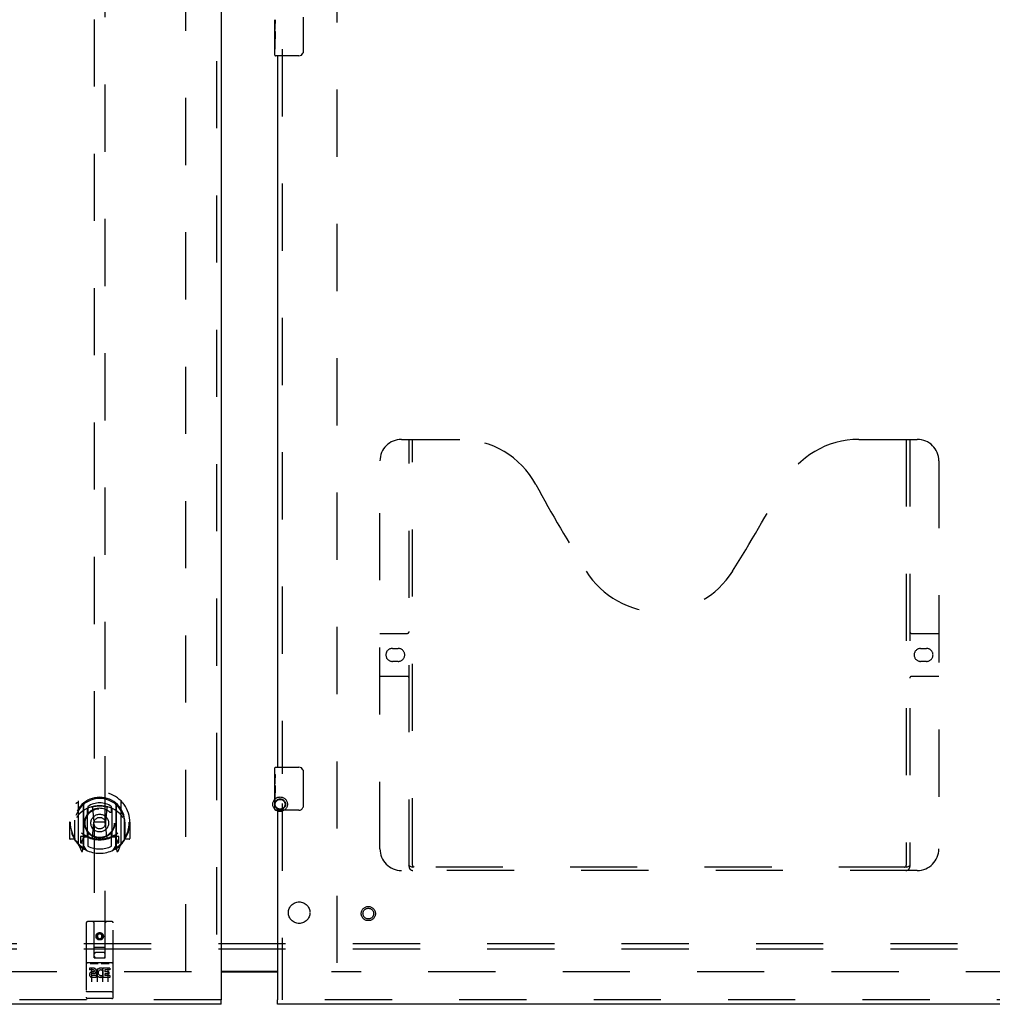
# Model space of a CAD drawing. Header units: inches. Extents: x 0 to 283, y 0 to 183.
# Tile 8 of 82: x 81 to 104, y 65 to 88. Entities that reach past the tile are written whole.
import ezdxf

# ---------------------------------------------------------------- set-up
doc = ezdxf.new("R2010")
doc.units = ezdxf.units.IN
doc.header["$LTSCALE"] = 15.583333
doc.header["$MEASUREMENT"] = 0
doc.linetypes.add('HIDDEN', pattern=[0.2, 0.1, -0.1])
doc.layers.get('0').update_dxf_attribs({"linetype": 'CONTINUOUS'})
for name, color, linetype in [('DEFAULT_2', 8, 'HIDDEN'), ('MAIN_OR_RIGHT_DOOR_ASSEMBLY', 7, 'CONTINUOUS'), ('SECONDARY_OR_LEFT_DOOR_ASSEMBLY', 7, 'CONTINUOUS'), ('SUBPANEL', 7, 'CONTINUOUS')]:
    doc.layers.add(name, color=color, linetype=linetype)

msp = doc.modelspace()

# ---------------------------------------------------------------- linework, layer by layer
at = {"color": 3, "linetype": 'Continuous'}
msp.add_line((86.08, 65.831), (87.392, 65.831), dxfattribs=at)
at = {"color": 7, "linetype": 'Continuous'}
msp.add_line((87.392, 65.811), (86.08, 65.811), dxfattribs=at)
at = {"layer": 'DEFAULT_2', "color": 8, "linetype": 'HIDDEN'}
for p, q in [((85.267, 65.831), (85.267, 126.801)), ((88.767, 126.801), (88.767, 65.831)), ((85.392, 65.816), (50.423, 65.816)), ((123.611, 65.816), (88.642, 65.816))]:
    msp.add_line(p, q, dxfattribs=at)
for radius in [0.169, 0.124, 0.114]:
    msp.add_circle((87.451, 69.706), radius, dxfattribs=at)
at = {"layer": 'MAIN_OR_RIGHT_DOOR_ASSEMBLY', "color": 7, "linetype": 'Continuous'}
for p, q in [((87.987, 87.966), (87.987, 87.166)), ((87.332, 87.647), (87.332, 87.904)), ((87.338, 87.849), (87.332, 87.849)), ((87.339, 87.681), (87.339, 87.817)), ((87.332, 87.681), (87.339, 87.681)), ((87.332, 87.081), (87.332, 87.644)), ((87.334, 87.618), (87.332, 87.618)), ((87.332, 87.486), (87.338, 87.486)), ((87.332, 87.45), (87.339, 87.45)), ((87.332, 87.387), (87.339, 87.387)), ((87.339, 87.22), (87.339, 87.45)), ((87.332, 87.22), (87.339, 87.22)), ((87.887, 87.066), (87.347, 87.066)), ((87.332, 70.405), (87.332, 70.551)), ((87.332, 70.147), (87.332, 70.404)), ((87.338, 70.349), (87.332, 70.349)), ((87.347, 70.566), (87.887, 70.566)), ((87.987, 70.466), (87.987, 69.666)), ((87.332, 70.181), (87.339, 70.181)), ((87.332, 69.581), (87.332, 70.144)), ((87.334, 70.118), (87.332, 70.118)), ((87.339, 70.181), (87.339, 70.317)), ((87.332, 69.986), (87.338, 69.986)), ((87.332, 69.95), (87.339, 69.95)), ((87.339, 69.72), (87.339, 69.95)), ((87.332, 69.887), (87.339, 69.887)), ((87.332, 69.72), (87.339, 69.72)), ((87.887, 69.566), (87.347, 69.566)), ((87.392, 65.066), (87.392, 65.17))]:
    msp.add_line(p, q, dxfattribs=at)
at = {"layer": 'MAIN_OR_RIGHT_DOOR_ASSEMBLY', "color": 3, "linetype": 'Continuous'}
for p, q in [((87.392, 87.066), (87.392, 70.566)), ((87.392, 69.566), (87.392, 65.17)), ((124.33, 65.066), (87.392, 65.066))]:
    msp.add_line(p, q, dxfattribs=at)
at = {"layer": 'MAIN_OR_RIGHT_DOOR_ASSEMBLY', "color": 8, "linetype": 'HIDDEN'}
for p, q in [((87.496, 87.221), (87.496, 70.411)), ((90.266, 78.17), (91.621, 78.17)), ((90.441, 68.26), (90.441, 78.17)), ((90.521, 68.29), (90.521, 78.17)), ((100.871, 78.17), (102.226, 78.17)), ((101.971, 78.17), (101.971, 68.29)), ((102.051, 78.17), (102.051, 68.26)), ((89.766, 68.67), (89.766, 77.67)), ((102.726, 77.67), (102.726, 68.67)), ((89.766, 73.67), (90.401, 73.67)), ((102.091, 73.67), (102.726, 73.67)), ((90.053, 73.32), (90.19, 73.32)), ((102.303, 73.32), (102.44, 73.32)), ((90.19, 73.02), (90.053, 73.02)), ((102.44, 73.02), (102.303, 73.02)), ((90.401, 72.67), (89.766, 72.67)), ((102.726, 72.67), (102.091, 72.67)), ((87.496, 69.721), (87.496, 65.17)), ((102.226, 68.17), (90.266, 68.17)), ((101.967, 68.25), (90.525, 68.25)), ((124.33, 65.17), (87.392, 65.17))]:
    msp.add_line(p, q, dxfattribs=at)
at = {"layer": 'MAIN_OR_RIGHT_DOOR_ASSEMBLY', "color": 7, "linetype": 'Continuous'}
for points in [[(87.332, 87.905), (87.332, 87.901), (87.333, 87.897), (87.333, 87.891), (87.335, 87.878)], [(87.335, 87.878), (87.336, 87.87), (87.337, 87.862), (87.337, 87.854)], [(87.337, 87.854), (87.338, 87.845), (87.339, 87.836), (87.339, 87.826), (87.339, 87.817)], [(87.332, 87.647), (87.332, 87.639), (87.333, 87.63), (87.333, 87.62)], [(87.333, 87.62), (87.336, 87.586), (87.337, 87.574), (87.338, 87.562), (87.339, 87.549), (87.339, 87.536), (87.339, 87.524), (87.339, 87.511), (87.339, 87.498), (87.338, 87.485), (87.337, 87.473), (87.336, 87.461)], [(87.987, 87.166), (87.987, 87.159), (87.986, 87.153), (87.985, 87.147), (87.984, 87.141), (87.982, 87.135), (87.98, 87.129)], [(87.332, 70.405), (87.332, 70.401), (87.333, 70.397), (87.333, 70.391), (87.335, 70.378)], [(87.335, 70.378), (87.336, 70.37), (87.337, 70.362), (87.337, 70.354)], [(87.337, 70.354), (87.338, 70.345), (87.339, 70.336), (87.339, 70.326), (87.339, 70.317)], [(87.98, 70.502), (87.982, 70.496), (87.984, 70.49), (87.985, 70.484), (87.986, 70.478), (87.987, 70.472), (87.987, 70.466)], [(87.332, 70.147), (87.332, 70.139), (87.333, 70.13), (87.333, 70.12)], [(87.333, 70.12), (87.336, 70.086), (87.337, 70.074), (87.338, 70.062), (87.339, 70.049), (87.339, 70.036), (87.339, 70.024), (87.339, 70.011), (87.339, 69.998), (87.338, 69.985), (87.337, 69.973), (87.336, 69.961)], [(87.987, 69.666), (87.987, 69.659), (87.986, 69.653), (87.985, 69.647), (87.984, 69.641), (87.982, 69.635), (87.98, 69.629)]]:
    msp.add_lwpolyline(points, dxfattribs=at)
at = {"layer": 'MAIN_OR_RIGHT_DOOR_ASSEMBLY', "color": 8, "linetype": 'HIDDEN'}
for points in [[(90.431, 68.29), (90.447, 68.279), (90.463, 68.269), (90.479, 68.261), (90.495, 68.255), (90.51, 68.251), (90.525, 68.25)], [(101.967, 68.25), (101.982, 68.251), (101.998, 68.255), (102.013, 68.261), (102.029, 68.269), (102.045, 68.279), (102.061, 68.29)]]:
    msp.add_lwpolyline(points, dxfattribs=at)
for radius in [0.164, 0.124]:
    msp.add_circle((89.496, 67.17), radius, dxfattribs=at)
at = {"layer": 'MAIN_OR_RIGHT_DOOR_ASSEMBLY', "color": 7, "linetype": 'Continuous'}
for centre, radius, start, end in [((87.347, 87.081), 0.015, 180, 270), ((87.887, 87.166), 0.1, 270, 338.7946), ((87.347, 70.551), 0.015, 90, 180), ((87.887, 70.466), 0.1, 21.1999, 90), ((87.347, 69.581), 0.015, 180, 270), ((87.887, 69.666), 0.1, 270, 338.7946)]:
    msp.add_arc(centre, radius, start, end, dxfattribs=at)
at = {"layer": 'MAIN_OR_RIGHT_DOOR_ASSEMBLY', "color": 8, "linetype": 'HIDDEN'}
for centre, radius, start, end in [((90.266, 77.67), 0.5, 90, 180), ((91.621, 76.17), 2, 28.4813, 90), ((100.871, 76.17), 2, 90, 151.5187), ((102.226, 77.67), 0.5, 0, 90), ((127.929, 95.868), 39.307, 208.4813, 211.8705), ((64.563, 95.868), 39.307, 328.1295, 331.5187), ((96.246, 76.17), 2, 211.8705, 328.1295), ((90.401, 73.71), 0.04, 270, 360), ((102.091, 73.71), 0.04, 180, 270), ((90.053, 73.17), 0.15, 90, 270), ((90.19, 73.17), 0.15, 270, 90), ((102.303, 73.17), 0.15, 90, 270), ((102.44, 73.17), 0.15, 270, 90), ((90.401, 72.63), 0.04, 0, 90), ((102.091, 72.63), 0.04, 90, 180), ((90.266, 68.67), 0.5, 180, 270), ((102.226, 68.67), 0.5, 270, 360), ((90.531, 68.26), 0.09, 180, 270), ((90.561, 68.29), 0.04, 180, 270), ((101.931, 68.29), 0.04, 270, 360), ((101.961, 68.26), 0.09, 270, 360)]:
    msp.add_arc(centre, radius, start, end, dxfattribs=at)
at = {"layer": 'MAIN_OR_RIGHT_DOOR_ASSEMBLY', "color": 7, "linetype": 'Continuous'}
for centre in [(87.595, 87.482), (87.595, 69.982)]:
    msp.add_ellipse(centre, major_axis=(0.263, 0), ratio=0.432808, start_param=-3.141593, end_param=-2.961605, dxfattribs=at)
at = {"layer": 'SECONDARY_OR_LEFT_DOOR_ASSEMBLY', "color": 8, "linetype": 'HIDDEN'}
for p, q in [((85.976, 127.462), (85.976, 65.17)), ((83.142, 94.145), (83.142, 66.143)), ((83.392, 66.143), (83.392, 94.145)), ((82.767, 69.771), (82.767, 68.803)), ((82.885, 69.717), (82.885, 68.701)), ((82.892, 69.692), (82.892, 68.689)), ((83.642, 69.692), (83.642, 68.689)), ((83.65, 69.717), (83.65, 68.701)), ((83.767, 68.803), (83.767, 69.771)), ((82.985, 68.969), (82.985, 69.6)), ((82.992, 69.652), (82.992, 69.55)), ((83.104, 69.626), (83.135, 69.287)), ((83.43, 69.626), (83.4, 69.287)), ((83.542, 69.55), (83.542, 69.652)), ((83.55, 69.6), (83.55, 68.969)), ((82.582, 69.287), (82.567, 69.287)), ((82.567, 69.287), (82.567, 68.914)), ((82.685, 69.287), (82.7, 69.287)), ((82.685, 69.287), (82.685, 68.899)), ((82.692, 68.876), (82.692, 69.334)), ((83.104, 68.943), (83.135, 69.287)), ((83.4, 69.287), (83.135, 69.287)), ((83.43, 68.943), (83.4, 69.287)), ((83.85, 69.287), (83.835, 69.287)), ((83.842, 68.876), (83.842, 69.334)), ((83.85, 69.287), (83.85, 68.899)), ((83.967, 69.287), (83.952, 69.287)), ((83.967, 69.287), (83.967, 68.914)), ((82.992, 68.988), (82.992, 68.736)), ((83.542, 68.736), (83.542, 68.988)), ((82.685, 68.899), (82.582, 68.899)), ((82.685, 68.899), (82.693, 68.914)), ((82.771, 68.793), (82.842, 68.617)), ((82.885, 68.958), (82.825, 68.958)), ((82.825, 68.958), (82.825, 68.808)), ((82.825, 68.808), (82.892, 68.808)), ((82.862, 68.862), (82.833, 68.816)), ((82.962, 68.639), (82.892, 68.748)), ((82.895, 68.921), (82.895, 68.714)), ((82.985, 68.959), (82.912, 68.959)), ((82.98, 68.941), (82.915, 68.941)), ((83.622, 68.959), (83.55, 68.959)), ((83.62, 68.941), (83.554, 68.941)), ((83.642, 68.748), (83.572, 68.639)), ((83.64, 68.714), (83.64, 68.921)), ((83.642, 68.808), (83.71, 68.808)), ((83.71, 68.958), (83.65, 68.958)), ((83.701, 68.816), (83.672, 68.862)), ((83.692, 68.617), (83.763, 68.793)), ((83.71, 68.808), (83.71, 68.958)), ((83.841, 68.914), (83.85, 68.899)), ((83.952, 68.899), (83.85, 68.899)), ((82.863, 68.697), (82.868, 68.694)), ((82.87, 68.62), (82.885, 68.701)), ((83.65, 68.701), (83.664, 68.62)), ((83.67, 68.697), (83.671, 68.697)), ((83.671, 68.697), (83.671, 68.697)), ((83.671, 68.697), (83.671, 68.697)), ((82.955, 66.953), (82.955, 65.228)), ((83.55, 66.983), (82.985, 66.983)), ((83.141, 66.143), (83.137, 66.953)), ((83.394, 66.143), (83.397, 66.953)), ((83.58, 65.228), (83.58, 66.953)), ((83.267, 66.716), (83.205, 66.679)), ((83.267, 66.704), (83.215, 66.674)), ((83.33, 66.679), (83.267, 66.716)), ((83.267, 66.716), (83.267, 66.704)), ((83.32, 66.674), (83.267, 66.704)), ((83.205, 66.679), (83.215, 66.674)), ((83.205, 66.679), (83.205, 66.607)), ((83.205, 66.607), (83.215, 66.613)), ((83.205, 66.607), (83.267, 66.571)), ((83.215, 66.674), (83.215, 66.613)), ((83.215, 66.613), (83.267, 66.583)), ((83.267, 66.583), (83.32, 66.613)), ((83.267, 66.571), (83.33, 66.607)), ((83.267, 66.571), (83.267, 66.583)), ((83.33, 66.679), (83.32, 66.674)), ((83.32, 66.613), (83.32, 66.674)), ((83.33, 66.607), (83.32, 66.613)), ((83.33, 66.607), (83.33, 66.679)), ((83.139, 66.393), (83.395, 66.393)), ((83.352, 66.268), (83.182, 66.268)), ((83.55, 66.026), (82.985, 66.026)), ((83.056, 66.01), (83.228, 66.01)), ((83.141, 66.143), (83.142, 66.143)), ((83.142, 66.143), (83.392, 66.143)), ((83.306, 66.01), (83.478, 66.01)), ((83.392, 66.143), (83.394, 66.143)), ((83.123, 65.904), (83.03, 65.904)), ((83.03, 65.904), (83.03, 65.862)), ((83.123, 65.862), (83.03, 65.862)), ((83.08, 65.895), (83.08, 65.589)), ((83.127, 65.818), (83.08, 65.818)), ((83.205, 65.895), (83.205, 65.589)), ((83.33, 65.895), (83.33, 65.589)), ((83.343, 65.868), (83.33, 65.85)), ((83.339, 65.894), (83.343, 65.892)), ((83.499, 65.904), (83.343, 65.904)), ((83.343, 65.904), (83.343, 65.892)), ((83.343, 65.868), (83.343, 65.691)), ((83.499, 65.862), (83.385, 65.862)), ((83.385, 65.862), (83.385, 65.818)), ((83.478, 65.818), (83.385, 65.818)), ((83.455, 65.895), (83.455, 65.589)), ((83.478, 65.818), (83.478, 65.776)), ((83.499, 65.904), (83.499, 65.862)), ((83.123, 65.777), (83.094, 65.777)), ((83.187, 65.733), (83.094, 65.733)), ((83.187, 65.691), (83.094, 65.691)), ((83.187, 65.733), (83.187, 65.691)), ((83.318, 65.739), (83.335, 65.7)), ((83.499, 65.691), (83.343, 65.691)), ((83.478, 65.776), (83.385, 65.776)), ((83.385, 65.776), (83.385, 65.733)), ((83.499, 65.733), (83.385, 65.733)), ((83.499, 65.733), (83.499, 65.691)), ((82.973, 65.357), (82.972, 65.357)), ((82.972, 65.357), (82.972, 65.357)), ((82.974, 65.357), (82.973, 65.357)), ((82.975, 65.356), (82.974, 65.357)), ((82.976, 65.356), (82.975, 65.356)), ((82.975, 65.356), (82.975, 65.356)), ((82.977, 65.356), (82.976, 65.356)), ((82.978, 65.356), (82.977, 65.356)), ((82.979, 65.356), (82.978, 65.356)), ((82.98, 65.356), (82.979, 65.356)), ((82.981, 65.356), (82.98, 65.356)), ((82.98, 65.356), (82.98, 65.356)), ((82.982, 65.356), (82.981, 65.356)), ((82.983, 65.356), (82.982, 65.356)), ((82.984, 65.356), (82.983, 65.356)), ((82.985, 65.356), (82.984, 65.356)), ((83.55, 65.356), (82.985, 65.356)), ((83.55, 65.356), (83.551, 65.356)), ((83.551, 65.356), (83.552, 65.356)), ((83.552, 65.356), (83.553, 65.356)), ((83.553, 65.356), (83.554, 65.356)), ((83.553, 65.356), (83.553, 65.356)), ((83.554, 65.356), (83.555, 65.356)), ((83.555, 65.356), (83.556, 65.356)), ((83.556, 65.356), (83.557, 65.356)), ((83.557, 65.356), (83.558, 65.356)), ((83.557, 65.356), (83.557, 65.356)), ((83.558, 65.356), (83.559, 65.356)), ((83.559, 65.356), (83.56, 65.357)), ((83.56, 65.357), (83.561, 65.357)), ((83.561, 65.357), (83.562, 65.357)), ((83.561, 65.357), (83.561, 65.357)), ((83.562, 65.357), (83.563, 65.357)), ((83.563, 65.357), (83.564, 65.357)), ((86.08, 65.17), (49.142, 65.17)), ((83.55, 65.198), (82.985, 65.198))]:
    msp.add_line(p, q, dxfattribs=at)
at = {"layer": 'SECONDARY_OR_LEFT_DOOR_ASSEMBLY', "color": 3, "linetype": 'Continuous'}
for p, q in [((86.08, 127.462), (86.08, 65.17)), ((86.08, 65.066), (49.142, 65.066))]:
    msp.add_line(p, q, dxfattribs=at)
at = {"layer": 'SECONDARY_OR_LEFT_DOOR_ASSEMBLY', "color": 7, "linetype": 'Continuous'}
msp.add_line((86.08, 65.066), (86.08, 65.17), dxfattribs=at)
at = {"layer": 'SECONDARY_OR_LEFT_DOOR_ASSEMBLY', "color": 8, "linetype": 'HIDDEN'}
for points in [[(82.722, 69.726), (82.722, 69.727), (82.723, 69.728), (82.724, 69.728), (82.724, 69.729), (82.725, 69.73), (82.726, 69.731), (82.727, 69.732), (82.727, 69.732), (82.728, 69.733), (82.729, 69.734), (82.73, 69.735), (82.73, 69.735), (82.731, 69.736), (82.732, 69.737), (82.733, 69.737), (82.734, 69.738), (82.735, 69.739), (82.735, 69.739), (82.736, 69.74), (82.737, 69.741), (82.738, 69.741), (82.739, 69.742), (82.74, 69.742), (82.74, 69.743), (82.741, 69.743), (82.742, 69.744), (82.743, 69.744), (82.744, 69.745), (82.745, 69.745), (82.746, 69.746), (82.747, 69.746), (82.748, 69.747), (82.749, 69.747), (82.749, 69.748)], [(83.079, 69.644), (83.085, 69.645), (83.09, 69.647), (83.095, 69.648), (83.101, 69.65), (83.106, 69.651), (83.112, 69.652), (83.117, 69.653), (83.123, 69.654), (83.128, 69.656), (83.134, 69.657), (83.139, 69.658), (83.145, 69.659), (83.15, 69.66), (83.156, 69.661), (83.161, 69.662), (83.167, 69.662), (83.172, 69.663), (83.178, 69.664), (83.183, 69.665), (83.189, 69.665), (83.194, 69.666), (83.2, 69.666), (83.206, 69.667), (83.211, 69.667), (83.217, 69.668), (83.222, 69.668), (83.228, 69.668), (83.233, 69.669), (83.239, 69.669), (83.245, 69.669), (83.25, 69.669), (83.256, 69.669), (83.261, 69.67), (83.267, 69.67), (83.273, 69.67), (83.278, 69.669), (83.284, 69.669), (83.289, 69.669), (83.295, 69.669), (83.301, 69.669), (83.306, 69.668), (83.312, 69.668), (83.317, 69.668), (83.323, 69.667), (83.329, 69.667), (83.334, 69.666), (83.34, 69.666), (83.345, 69.665), (83.351, 69.665), (83.356, 69.664), (83.362, 69.663), (83.367, 69.662), (83.373, 69.662), (83.379, 69.661), (83.384, 69.66), (83.39, 69.659), (83.395, 69.658), (83.401, 69.657), (83.406, 69.656), (83.412, 69.654), (83.417, 69.653), (83.422, 69.652), (83.428, 69.651), (83.433, 69.65), (83.439, 69.648), (83.444, 69.647), (83.45, 69.645), (83.455, 69.644)], [(83.785, 69.748), (83.786, 69.747), (83.787, 69.747), (83.787, 69.746), (83.788, 69.746), (83.789, 69.745), (83.79, 69.745), (83.791, 69.744), (83.792, 69.744), (83.793, 69.743), (83.794, 69.743), (83.795, 69.742), (83.795, 69.742), (83.796, 69.741), (83.797, 69.741), (83.798, 69.74), (83.799, 69.739), (83.8, 69.739), (83.8, 69.738), (83.801, 69.737), (83.802, 69.737), (83.803, 69.736), (83.804, 69.735), (83.804, 69.735), (83.805, 69.734), (83.806, 69.733), (83.807, 69.732), (83.807, 69.732), (83.808, 69.731), (83.809, 69.73), (83.81, 69.729), (83.81, 69.728), (83.811, 69.728), (83.812, 69.727), (83.812, 69.726)], [(82.813, 69.502), (82.811, 69.501), (82.81, 69.499), (82.808, 69.498), (82.807, 69.497), (82.805, 69.495), (82.803, 69.493), (82.802, 69.492), (82.8, 69.49), (82.798, 69.488), (82.796, 69.486), (82.794, 69.484), (82.793, 69.482), (82.791, 69.48), (82.789, 69.478), (82.787, 69.476), (82.785, 69.473), (82.783, 69.471), (82.781, 69.469), (82.779, 69.466), (82.776, 69.463), (82.774, 69.46), (82.772, 69.457), (82.77, 69.454), (82.767, 69.451), (82.765, 69.448), (82.762, 69.444), (82.76, 69.441), (82.757, 69.437), (82.755, 69.433), (82.752, 69.429), (82.749, 69.425), (82.747, 69.42), (82.744, 69.416), (82.741, 69.411), (82.738, 69.406), (82.735, 69.4)], [(83.8, 69.4), (83.796, 69.406), (83.793, 69.411), (83.79, 69.416), (83.788, 69.42), (83.785, 69.425), (83.782, 69.429), (83.779, 69.433), (83.777, 69.437), (83.774, 69.441), (83.772, 69.444), (83.769, 69.448), (83.767, 69.451), (83.765, 69.454), (83.762, 69.457), (83.76, 69.46), (83.758, 69.463), (83.756, 69.466), (83.753, 69.468), (83.751, 69.471), (83.749, 69.473), (83.747, 69.476), (83.745, 69.478), (83.743, 69.48), (83.742, 69.482), (83.74, 69.484), (83.738, 69.486), (83.736, 69.488), (83.734, 69.49), (83.733, 69.492), (83.731, 69.493), (83.729, 69.495), (83.728, 69.497), (83.726, 69.498), (83.724, 69.499), (83.723, 69.501), (83.721, 69.502)], [(82.749, 68.826), (82.749, 68.827), (82.748, 68.827), (82.747, 68.828), (82.746, 68.828), (82.745, 68.829), (82.744, 68.829), (82.743, 68.83), (82.742, 68.83), (82.741, 68.831), (82.74, 68.831), (82.74, 68.832), (82.739, 68.832), (82.738, 68.833), (82.737, 68.834), (82.736, 68.834), (82.735, 68.835), (82.735, 68.835), (82.734, 68.836), (82.733, 68.837), (82.732, 68.837), (82.731, 68.838), (82.73, 68.839), (82.73, 68.84), (82.729, 68.84), (82.728, 68.841), (82.727, 68.842), (82.727, 68.843), (82.726, 68.843), (82.725, 68.844), (82.724, 68.845), (82.724, 68.846), (82.723, 68.847), (82.722, 68.847), (82.722, 68.848)], [(83.812, 68.848), (83.812, 68.847), (83.811, 68.847), (83.81, 68.846), (83.81, 68.845), (83.809, 68.844), (83.808, 68.843), (83.807, 68.843), (83.807, 68.842), (83.806, 68.841), (83.805, 68.84), (83.804, 68.84), (83.804, 68.839), (83.803, 68.838), (83.802, 68.837), (83.801, 68.837), (83.8, 68.836), (83.8, 68.835), (83.799, 68.835), (83.798, 68.834), (83.797, 68.834), (83.796, 68.833), (83.795, 68.832), (83.795, 68.832), (83.794, 68.831), (83.793, 68.831), (83.792, 68.83), (83.791, 68.83), (83.79, 68.829), (83.789, 68.829), (83.788, 68.828), (83.787, 68.828), (83.787, 68.827), (83.786, 68.827), (83.785, 68.826)], [(83.05, 66.009), (83.05, 66.009), (83.05, 66.009), (83.05, 66.009), (83.05, 66.009), (83.05, 66.009), (83.05, 66.009), (83.05, 66.009), (83.05, 66.009), (83.05, 66.009), (83.051, 66.009), (83.051, 66.009), (83.051, 66.009), (83.051, 66.009), (83.051, 66.009), (83.051, 66.009), (83.051, 66.009), (83.051, 66.01), (83.051, 66.01), (83.052, 66.01), (83.052, 66.01), (83.052, 66.01), (83.052, 66.01), (83.052, 66.01), (83.052, 66.01), (83.052, 66.01), (83.053, 66.01), (83.053, 66.01), (83.053, 66.01), (83.053, 66.01), (83.053, 66.01), (83.053, 66.01), (83.053, 66.01), (83.054, 66.01), (83.054, 66.01), (83.054, 66.01), (83.054, 66.01), (83.054, 66.01), (83.055, 66.01), (83.055, 66.01), (83.055, 66.01), (83.055, 66.01), (83.055, 66.01), (83.056, 66.01), (83.056, 66.01), (83.056, 66.01)], [(83.228, 66.01), (83.228, 66.01), (83.228, 66.01), (83.229, 66.01), (83.229, 66.01), (83.229, 66.01), (83.229, 66.01), (83.229, 66.01), (83.23, 66.01), (83.23, 66.01), (83.23, 66.01), (83.23, 66.01), (83.23, 66.01), (83.23, 66.01), (83.231, 66.01), (83.231, 66.01), (83.231, 66.01), (83.231, 66.01), (83.231, 66.01), (83.231, 66.01), (83.232, 66.01), (83.232, 66.01), (83.232, 66.01), (83.232, 66.01), (83.232, 66.01), (83.232, 66.01), (83.232, 66.01), (83.233, 66.01), (83.233, 66.01), (83.233, 66.01), (83.233, 66.009), (83.233, 66.009), (83.233, 66.009), (83.233, 66.009), (83.233, 66.009), (83.233, 66.009), (83.234, 66.009), (83.234, 66.009), (83.234, 66.009), (83.234, 66.009), (83.234, 66.009), (83.234, 66.009), (83.234, 66.009), (83.234, 66.009), (83.234, 66.009), (83.234, 66.009), (83.235, 66.009)], [(83.3, 66.009), (83.3, 66.009), (83.3, 66.009), (83.3, 66.009), (83.3, 66.009), (83.3, 66.009), (83.3, 66.009), (83.3, 66.009), (83.3, 66.009), (83.3, 66.009), (83.301, 66.009), (83.301, 66.009), (83.301, 66.009), (83.301, 66.009), (83.301, 66.009), (83.301, 66.009), (83.301, 66.009), (83.301, 66.01), (83.301, 66.01), (83.302, 66.01), (83.302, 66.01), (83.302, 66.01), (83.302, 66.01), (83.302, 66.01), (83.302, 66.01), (83.302, 66.01), (83.303, 66.01), (83.303, 66.01), (83.303, 66.01), (83.303, 66.01), (83.303, 66.01), (83.303, 66.01), (83.303, 66.01), (83.304, 66.01), (83.304, 66.01), (83.304, 66.01), (83.304, 66.01), (83.304, 66.01), (83.305, 66.01), (83.305, 66.01), (83.305, 66.01), (83.305, 66.01), (83.305, 66.01), (83.306, 66.01), (83.306, 66.01), (83.306, 66.01)], [(83.478, 66.01), (83.478, 66.01), (83.478, 66.01), (83.479, 66.01), (83.479, 66.01), (83.479, 66.01), (83.479, 66.01), (83.479, 66.01), (83.48, 66.01), (83.48, 66.01), (83.48, 66.01), (83.48, 66.01), (83.48, 66.01), (83.48, 66.01), (83.481, 66.01), (83.481, 66.01), (83.481, 66.01), (83.481, 66.01), (83.481, 66.01), (83.481, 66.01), (83.482, 66.01), (83.482, 66.01), (83.482, 66.01), (83.482, 66.01), (83.482, 66.01), (83.482, 66.01), (83.482, 66.01), (83.483, 66.01), (83.483, 66.01), (83.483, 66.01), (83.483, 66.009), (83.483, 66.009), (83.483, 66.009), (83.483, 66.009), (83.483, 66.009), (83.484, 66.009), (83.484, 66.009), (83.484, 66.009), (83.484, 66.009), (83.484, 66.009), (83.484, 66.009), (83.484, 66.009), (83.484, 66.009), (83.484, 66.009), (83.484, 66.009), (83.484, 66.009), (83.485, 66.009)], [(82.972, 65.357), (82.971, 65.357), (82.97, 65.357), (82.97, 65.357), (82.97, 65.357), (82.969, 65.357), (82.969, 65.357), (82.969, 65.357), (82.968, 65.357), (82.968, 65.357), (82.968, 65.357), (82.967, 65.357), (82.967, 65.357), (82.967, 65.358), (82.966, 65.358), (82.966, 65.358), (82.966, 65.358), (82.965, 65.358), (82.965, 65.358), (82.965, 65.358), (82.964, 65.358), (82.964, 65.358), (82.964, 65.358), (82.963, 65.358), (82.963, 65.358), (82.963, 65.358), (82.962, 65.358), (82.962, 65.359), (82.962, 65.359), (82.962, 65.359), (82.961, 65.359), (82.961, 65.359), (82.961, 65.359), (82.961, 65.359), (82.96, 65.359), (82.96, 65.359), (82.96, 65.359), (82.96, 65.359), (82.959, 65.359), (82.959, 65.36), (82.959, 65.36), (82.959, 65.36), (82.959, 65.36), (82.958, 65.36), (82.958, 65.36), (82.958, 65.36), (82.958, 65.36), (82.958, 65.36), (82.957, 65.36), (82.957, 65.36), (82.957, 65.361), (82.957, 65.361), (82.957, 65.361), (82.957, 65.361), (82.956, 65.361), (82.956, 65.361), (82.956, 65.361), (82.956, 65.361), (82.956, 65.361), (82.956, 65.361), (82.956, 65.362), (82.956, 65.362), (82.955, 65.362), (82.955, 65.362), (82.955, 65.362), (82.955, 65.362), (82.955, 65.362), (82.955, 65.362), (82.955, 65.362), (82.955, 65.362), (82.955, 65.363), (82.955, 65.363), (82.955, 65.363), (82.955, 65.363), (82.955, 65.363), (82.955, 65.363), (82.955, 65.363), (82.955, 65.363), (82.955, 65.363), (82.955, 65.363)], [(83.564, 65.357), (83.564, 65.357), (83.564, 65.357), (83.565, 65.357), (83.565, 65.357), (83.566, 65.357), (83.566, 65.357), (83.566, 65.357), (83.567, 65.357), (83.567, 65.357), (83.567, 65.357), (83.568, 65.358), (83.568, 65.358), (83.568, 65.358), (83.569, 65.358), (83.569, 65.358), (83.569, 65.358), (83.57, 65.358), (83.57, 65.358), (83.57, 65.358), (83.57, 65.358), (83.571, 65.358), (83.571, 65.358), (83.571, 65.358), (83.572, 65.358), (83.572, 65.359), (83.572, 65.359), (83.572, 65.359), (83.573, 65.359), (83.573, 65.359), (83.573, 65.359), (83.574, 65.359), (83.574, 65.359), (83.574, 65.359), (83.574, 65.359), (83.575, 65.359), (83.575, 65.359), (83.575, 65.36), (83.575, 65.36), (83.575, 65.36), (83.576, 65.36), (83.576, 65.36), (83.576, 65.36), (83.576, 65.36), (83.576, 65.36), (83.577, 65.36), (83.577, 65.36), (83.577, 65.36), (83.577, 65.361), (83.577, 65.361), (83.577, 65.361), (83.578, 65.361), (83.578, 65.361), (83.578, 65.361), (83.578, 65.361), (83.578, 65.361), (83.578, 65.361), (83.578, 65.361), (83.579, 65.362), (83.579, 65.362), (83.579, 65.362), (83.579, 65.362), (83.579, 65.362), (83.579, 65.362), (83.579, 65.362), (83.579, 65.362), (83.579, 65.362), (83.579, 65.362), (83.579, 65.363), (83.579, 65.363), (83.579, 65.363), (83.579, 65.363), (83.579, 65.363), (83.58, 65.363), (83.58, 65.363), (83.58, 65.363), (83.58, 65.363), (83.58, 65.363)]]:
    msp.add_lwpolyline(points, dxfattribs=at)
for centre, radius in [((83.267, 69.269), 0.35), ((83.267, 69.269), 0.335), ((83.267, 69.269), 0.205), ((83.267, 69.269), 0.133), ((83.267, 66.643), 0.085), ((83.267, 66.643), 0.0845)]:
    msp.add_circle(centre, radius, dxfattribs=at)
for centre, radius, start, end in [((83.267, 69.287), 0.7, 305.5126, 234.4874), ((83.267, 69.285), 0.583, 0.2464, 179.7536), ((83.267, 69.259), 0.58, 7.6622, 172.3378), ((82.782, 69.771), 0.015, 135.0748, 180), ((83.267, 68.97), 0.7, 49.529, 130.471), ((82.9, 69.717), 0.015, 130.3587, 180), ((82.912, 69.692), 0.02, 129.3378, 179.9984), ((83.267, 69.259), 0.48, 55.0461, 124.9539), ((83.622, 69.692), 0.02, 0, 50.6594), ((83.635, 69.717), 0.015, 0, 49.6413), ((83.752, 69.771), 0.015, 0, 44.9252), ((83, 69.6), 0.015, 112.9863, 180), ((83.022, 69.55), 0.03, 180, 311.1261), ((83.267, 69.269), 0.343, 48.8739, 131.1261), ((83.084, 69.625), 0.02, 5.0796, 105.5752), ((83.45, 69.625), 0.02, 74.4248, 174.9204), ((83.512, 69.55), 0.03, 228.8739, 360), ((83.535, 69.6), 0.015, 0, 67.0137), ((83.267, 69.287), 0.685, 180, 213.0115), ((82.712, 69.334), 0.02, 172.3378, 180), ((83.267, 69.287), 0.685, 326.9885, 360), ((83.822, 69.334), 0.02, 0, 7.6622), ((83.267, 69.6), 0.7, 233.2319, 306.7681), ((83.022, 68.988), 0.03, 48.8739, 180), ((83.267, 69.269), 0.343, 228.8739, 311.1261), ((83.512, 68.988), 0.03, 0, 131.1261), ((82.582, 68.914), 0.015, 180, 270), ((82.712, 68.876), 0.02, 180, 215.2961), ((83.267, 69.269), 0.7, 215.2961, 324.7039), ((82.782, 68.803), 0.015, 180, 224.9252), ((82.837, 68.813), 0.005, 147.3208, 270), ((82.704, 68.963), 0.188, 327.3208, 360), ((82.912, 68.939), 0.02, 90, 180), ((82.915, 68.921), 0.02, 90, 180), ((82.98, 68.921), 0.02, 66.536, 90), ((83, 68.969), 0.015, 180, 247.0137), ((83.267, 69.582), 0.7, 246.536, 293.464), ((83.084, 68.945), 0.02, 254.3869, 354.9204), ((83.45, 68.945), 0.02, 185.0796, 285.6131), ((83.535, 68.969), 0.015, 292.9863, 360), ((83.554, 68.921), 0.02, 90, 113.464), ((83.62, 68.921), 0.02, 0, 90), ((83.622, 68.939), 0.02, 0, 90), ((83.83, 68.963), 0.188, 180, 212.6792), ((83.697, 68.813), 0.005, 270, 32.6792), ((83.752, 68.803), 0.015, 315.0748, 360), ((83.822, 68.876), 0.02, 324.7039, 360), ((83.952, 68.914), 0.015, 270, 360), ((82.856, 68.623), 0.015, 201.8041, 350), ((82.872, 68.734), 0.02, 234.4874, 360), ((82.875, 68.714), 0.02, 234.7457, 360), ((82.912, 68.689), 0.02, 180, 238.5295), ((83.267, 69.269), 0.6, 242.7204, 297.2796), ((83.622, 68.689), 0.02, 301.4688, 359.9992), ((83.66, 68.714), 0.02, 180, 305.2543), ((83.662, 68.734), 0.02, 180, 305.5126), ((83.679, 68.623), 0.015, 190, 338.1959), ((82.985, 66.953), 0.03, 90, 180), ((83.107, 66.953), 0.03, 0, 90), ((83.427, 66.953), 0.03, 90, 180), ((83.55, 66.953), 0.03, 0, 90), ((83.182, 66.228), 0.04, 90, 180), ((83.352, 66.228), 0.04, 0, 90), ((82.985, 66.056), 0.03, 180, 270), ((83.182, 66.183), 0.04, 180, 270), ((83.352, 66.183), 0.04, 270, 360), ((83.55, 66.056), 0.03, 270, 360), ((83.094, 65.755), 0.0644, 102.2995, 270.0775), ((83.123, 65.841), 0.0635, 270, 90), ((83.123, 65.84), 0.0219, 280.307, 90), ((83.293, 65.798), 0.107, 64.2636, 293.4027), ((83.293, 65.798), 0.0639, 54.8895, 293.4026), ((83.094, 65.755), 0.0219, 89.9011, 270), ((82.985, 65.228), 0.03, 180, 270), ((83.55, 65.228), 0.03, 270, 360)]:
    msp.add_arc(centre, radius, start, end, dxfattribs=at)
at = {"layer": 'SUBPANEL', "color": 8, "linetype": 'HIDDEN'}
for p, q in [((121.861, 66.472), (53.923, 66.472)), ((121.861, 66.347), (53.923, 66.347))]:
    msp.add_line(p, q, dxfattribs=at)
msp.add_circle((87.892, 67.191), 0.25, dxfattribs=at)

doc.saveas('drawing.dxf')
